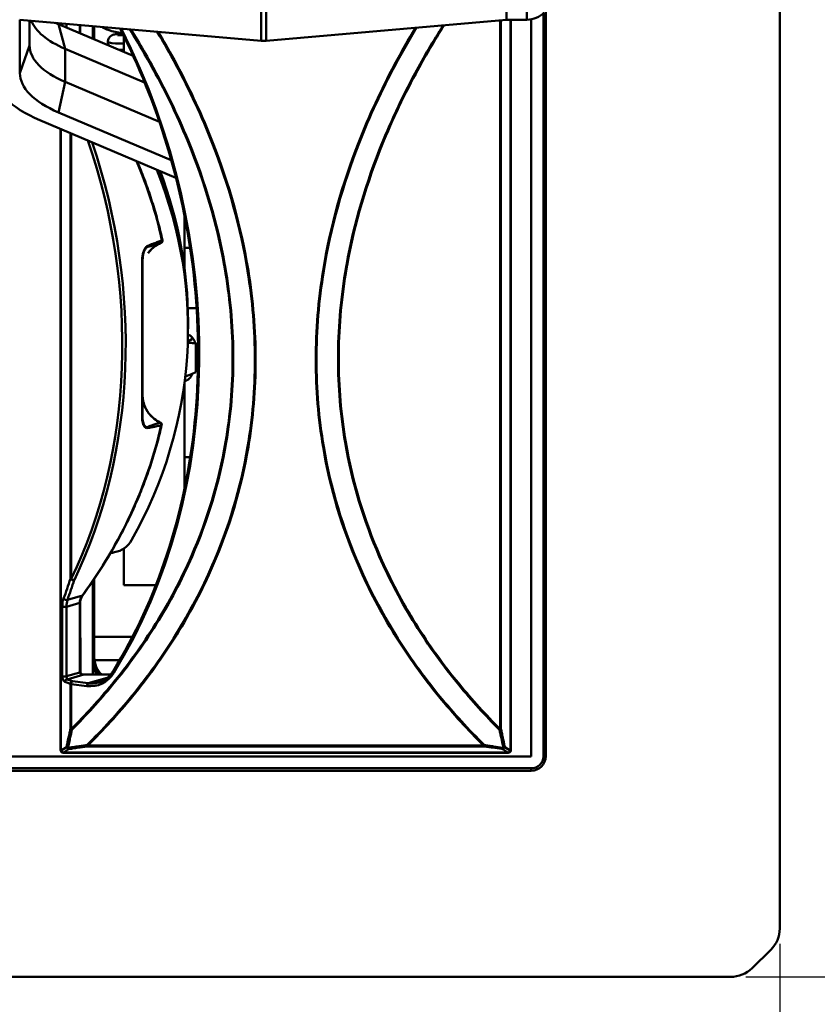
# Model space of a CAD drawing. Header units: inches. Extents: x 7.7 to 68.4, y -5.1 to 39.9.
# Tile 115 of 172: x 59.6 to 62.9, y 7.2 to 11.3. Entities that reach past the tile are written whole.
import ezdxf

# ---------------------------------------------------------------- set-up
doc = ezdxf.new("R2010")
doc.units = ezdxf.units.IN
doc.header["$MEASUREMENT"] = 0
for name, color, linetype, lineweight in [('Dimensions(ROSSANSI)', 7, 'Continuous', 25), ('Visible Edges(ROSSANSI)', 7, 'Continuous', 50), ('Visible Tangent Edges(ROSSANSI)', 7, 'Continuous', 50)]:
    doc.layers.add(name, color=color, linetype=linetype, lineweight=lineweight)
doc.styles.add('DEFAULT-ROSSANSI', font='arial.ttf')
doc.dimstyles.new('DEFAULT-ROSSANSI', dxfattribs={"dimtxt": 1, "dimasz": 0.098425, "dimexe": 0.125, "dimexo": 0.0625, "dimgap": 0.031496, "dimtad": 0, "dimtih": 1, "dimtoh": 1, "dimrnd": 1e-08, "dimzin": 0, "dimdsep": 46, "dimtxsty": 'DEFAULT-ROSSANSI', "dimcen": 0.09, "dimdle": 0.393701, "dimclrd": 7, "dimclre": 7, "dimclrt": 179, "dimadec": 0, "dimazin": 0, "dimtfac": 1, "dimtofl": 0, "dimtmove": 0, "dimatfit": 3, "dimfxl": 1, "dimtolj": 1, "dimtzin": 0, "dimlwd": 25, "dimlwe": 25, "dimarcsym": 0})

# ---------------------------------------------------------------- blocks, each defined once
blk = doc.blocks.new('*D4')
at = {"layer": 'Defpoints', "color": 0}
for p in [(39.3392, 7.5198), (62.7592, 7.5198), (62.7592, 4.5276)]:
    blk.add_point(p, dxfattribs=at)
at = {"layer": 'Dimensions(ROSSANSI)', "color": 7, "lineweight": 25}
for p, q in [((39.3392, 7.4573), (39.3392, 4.4026)), ((62.7592, 7.4573), (62.7592, 4.4026)), ((39.4376, 4.5276), (48.6667, 4.5276)), ((62.6608, 4.5276), (56.7543, 4.5276))]:
    blk.add_line(p, q, dxfattribs=at)
at = {"layer": 'Dimensions(ROSSANSI)', "color": 7}
for points in [[(39.4376, 4.544), (39.4376, 4.5112), (39.3392, 4.5276)], [(62.6608, 4.544), (62.6608, 4.5112), (62.7592, 4.5276)]]:
    blk.add_solid(points, dxfattribs=at)
at = {"layer": 'Dimensions(ROSSANSI)', "color": 179, "lineweight": 25, "insert": (48.6982, 5.1685), "char_height": 1, "attachment_point": 1, "style": 'DEFAULT-ROSSANSI'}
blk.add_mtext('\\A1;23.42 [594.9]', dxfattribs=at)
blk = doc.blocks.new('*D5')
at = {"layer": 'Defpoints', "color": 0}
for p in [(62.5574, 23.5647), (62.5574, 7.3217), (66.022, 7.3217)]:
    blk.add_point(p, dxfattribs=at)
at = {"layer": 'Dimensions(ROSSANSI)', "color": 7, "lineweight": 25}
for p, q in [((62.6199, 23.5647), (66.147, 23.5647)), ((66.022, 23.4662), (66.022, 18.7382)), ((66.022, 7.4201), (66.022, 10.7618)), ((62.6199, 7.3217), (66.147, 7.3217))]:
    blk.add_line(p, q, dxfattribs=at)
at = {"layer": 'Dimensions(ROSSANSI)', "color": 7}
for points in [[(66.0056, 23.4662), (66.0384, 23.4662), (66.022, 23.5647)], [(66.0056, 7.4201), (66.0384, 7.4201), (66.022, 7.3217)]]:
    blk.add_solid(points, dxfattribs=at)
at = {"layer": 'Dimensions(ROSSANSI)', "color": 179, "lineweight": 25, "insert": (65.3811, 10.7933), "char_height": 1, "attachment_point": 1, "rotation": 90, "style": 'DEFAULT-ROSSANSI'}
blk.add_mtext('\\A1;16.24 [412.6]', dxfattribs=at)

msp = doc.modelspace()

# ---------------------------------------------------------------- linework, layer by layer
at = {"layer": 'Visible Edges(ROSSANSI)'}
for p, q in [((62.7592, 7.5198), (62.7592, 19.0303)), ((61.6371, 11.9528), (61.6371, 11.2528)), ((61.6371, 11.9528), (61.6371, 11.2528)), ((61.7981, 11.2888), (61.7981, 8.2273)), ((59.6371, 11.2528), (60.6278, 11.1664)), ((59.6371, 11.0338), (59.6371, 11.2528)), ((59.6771, 11.1471), (59.6771, 11.2494)), ((61.6371, 11.2528), (60.6495, 11.1664)), ((61.6371, 11.2528), (61.7207, 11.2528)), ((61.6542, 8.2527), (61.6542, 11.2528)), ((61.7381, 8.2269), (61.7381, 11.2544)), ((61.7881, 11.279), (61.7881, 8.2273)), ((60.1027, 11.1044), (59.7952, 11.2345)), ((59.8042, 11.2383), (59.8042, 11.2307)), ((59.8851, 11.2312), (59.885, 11.1965)), ((59.9367, 11.1747), (59.9367, 11.2267)), ((59.9425, 11.1722), (59.9425, 11.2262)), ((60.0637, 11.1867), (60.0637, 11.1208)), ((60.1497, 10.9952), (59.8235, 11.1333)), ((60.21, 10.8337), (59.8235, 10.9974)), ((60.2784, 10.6032), (59.7192, 10.84)), ((60.259, 10.6758), (59.7952, 10.8722)), ((59.8042, 10.804), (59.8042, 8.2527)), ((60.3137, 10.231), (60.3137, 10.4466)), ((60.3364, 10.3165), (60.3137, 10.3165)), ((60.1408, 10.2575), (60.1408, 9.6241)), ((60.3634, 10.0685), (60.3268, 10.0685)), ((60.3278, 10.0008), (60.3278, 10.0128)), ((60.3278, 9.9832), (60.3278, 10.0008)), ((60.3309, 9.9577), (60.3348, 9.9561)), ((60.3595, 9.8048), (60.3595, 9.9233)), ((60.3309, 9.7925), (60.3447, 9.7983)), ((60.3137, 9.3285), (60.3137, 9.7649)), ((60.337, 9.4561), (60.3137, 9.4561)), ((60.0637, 9.0805), (60.0637, 8.9305)), ((59.9367, 8.5632), (59.9367, 8.947)), ((59.9425, 8.6042), (59.9425, 8.9556)), ((60.1957, 8.9305), (60.0637, 8.9305)), ((59.8848, 8.8583), (59.8854, 8.5728)), ((59.8995, 8.5632), (60.0094, 8.5632)), ((52.9245, 8.2269), (61.7381, 8.2269)), ((59.8108, 8.2432), (59.8125, 8.2426)), ((59.8159, 8.2421), (61.6425, 8.2421)), ((61.6458, 8.2426), (61.6475, 8.2432)), ((61.7381, 8.1782), (52.9745, 8.1782)), ((61.7381, 8.1683), (52.9745, 8.1683)), ((62.7226, 7.433), (62.6458, 7.3576)), ((39.541, 7.3217), (62.5574, 7.3217))]:
    msp.add_line(p, q, dxfattribs=at)
for centre, radius, start, end in [((61.7207, 11.3528), 0.1, 270, 315), ((60.6387, 11.291), 0.125, 265.0157, 275), ((60.2128, 10.3457), 0.01, 293.3051, 12.3925), ((60.2097, 9.5898), 0.01, 347.1499, 65.1545), ((59.8142, 8.2527), 0.01, 180, 250.4587), ((61.6442, 8.2527), 0.01, 289.5413, 0), ((59.8159, 8.2521), 0.01, 250.4587, 270), ((61.6425, 8.2521), 0.01, 270, 289.5413)]:
    msp.add_arc(centre, radius, start, end, dxfattribs=at)
for centre, major_axis, ratio, start_param, end_param in [((60.1771, 11.283), (-0.5, 0), 0.423409, 0.162128, 0.785398), ((60.1771, 11.3962), (-0.54, 0), 0.423409, 0.751041, 0.785398), ((60.1887, 11.2316), (-0.219, 0), 0.189952, 0.196178, 0.931211), ((60.1771, 11.1471), (-0.5, 0), 0.423409, 0, 0.785398), ((60.1771, 11.0338), (-0.6475, 0), 0.423409, 0, 0.785398), ((60.1771, 11.0338), (-0.54, 0), 0.423409, 0, 0.785398), ((57.7614, 9.9832), (2.5664, 0), 0.81465, 5.854949, 6.601153), ((57.7614, 10.0008), (-2.5664, 0), 0.81465, 3.141593, 3.448887), ((57.7614, 10.0008), (2.5664, 0), 0.81465, 0, 0.307295), ((57.7614, 10.0128), (-2.5664, 0), 0.81465, 3.141593, 3.441722), ((60.1887, 9.9454), (0.1563, 0), 0.189952, 5.798311, 6.478374), ((60.1887, 9.9454), (0.1563, 0), 0.189952, 0.195189, 0.476434), ((60.1887, 9.8048), (0.1563, 0), 0.189952, 5.670001, 5.855344), ((60.0084, 9.1623), (0.1, 0), 0.981793, 4.88376, 5.780229), ((60.0425, 8.9688), (0.1, 0), 0.981793, 1.742168, 1.911594), ((60.0425, 8.6339), (-0.1, 0), 0.981793, 0, 0.803955), ((60.0425, 8.6219), (-0.1, 0), 0.981793, 0, 0.641274), ((60.0425, 8.6219), (-0.1, 0), 0.981793, 0, 0.641274), ((60.0425, 8.6042), (-0.1, 0), 0.981793, 0, 0.431557), ((61.7381, 8.251), (0.06, 0), 0.981793, 5.663758, 6.283185), ((61.7381, 8.2273), (0.06, 0), 0.981793, 4.712389, 6.283185), ((61.7381, 8.2273), (0.05, 0), 0.981793, 4.712389, 6.283185), ((62.6342, 7.5198), (0.125, 0), 0.981793, 5.497787, 6.283185), ((62.5574, 7.4444), (-0.125, 0), 0.981793, 1.570796, 2.356194)]:
    msp.add_ellipse(centre, major_axis=major_axis, ratio=ratio, start_param=start_param, end_param=end_param, dxfattribs=at)
for points, knots in [([(60.0486, 11.217), (60.1262, 11.0638), (60.1909, 10.9026), (60.2976, 10.551), (60.336, 10.3595), (60.3743, 9.9759), (60.3743, 9.7838), (60.336, 9.41), (60.2977, 9.2283), (60.1849, 8.8854), (60.1104, 8.7242), (60.02, 8.5778)], [4.143773, 4.143773, 4.143773, 4.143773, 4.35575, 4.35575, 4.593509, 4.593509, 4.831269, 4.831269, 5.069028, 5.069028, 5.306788, 5.306788, 5.306788, 5.306788]), ([(60.0596, 11.195), (60.0495, 11.1949), (60.0412, 11.1945), (60.0316, 11.1935), (60.0289, 11.1932), (60.024, 11.1922), (60.0219, 11.1918), (60.0173, 11.1899), (60.0162, 11.1895), (60.0131, 11.1878), (60.0108, 11.1864), (60.0059, 11.1816), (60.0035, 11.1788), (60.0002, 11.1716), (59.9991, 11.1679), (59.9986, 11.1607), (59.9989, 11.1572), (60.0005, 11.1513), (60.0016, 11.1487), (60.0028, 11.1466)], [25.6534833, 25.6534833, 25.6534833, 25.6534833, 25.9555289, 25.9555289, 26.0886242, 26.0886242, 26.1845592, 26.1845592, 26.2098336, 26.2098336, 26.2444039, 26.2444039, 26.2685767, 26.2685767, 26.2855642, 26.2855642, 26.2999061, 26.2999061, 26.3137429, 26.3137429, 26.3137429, 26.3137429]), ([(60.0378, 11.1899), (60.0378, 11.1899), (60.038, 11.1899), (60.0395, 11.1897), (60.0419, 11.1894), (60.0495, 11.1889), (60.0555, 11.1887), (60.0627, 11.1887)], [26.4919529, 26.4919529, 26.4919529, 26.4919529, 26.5471177, 26.5471177, 26.7164297, 26.7164297, 26.9510816, 26.9510816, 26.9510816, 26.9510816]), ([(60.0441, 11.1292), (60.0452, 11.1291), (60.0463, 11.1291), (60.0523, 11.1288), (60.0577, 11.1287), (60.0637, 11.1287)], [26.7527059, 26.7527059, 26.7527059, 26.7527059, 26.7930592, 26.7930592, 26.9634403, 26.9634403, 26.9634403, 26.9634403]), ([(60.1187, 10.6708), (60.1225, 10.6621), (60.1261, 10.6533), (60.1396, 10.6204), (60.149, 10.596), (60.1667, 10.547), (60.175, 10.5223), (60.1904, 10.4728), (60.1976, 10.448), (60.2109, 10.398), (60.217, 10.373), (60.2225, 10.3478)], [-0.3358675, -0.3358675, -0.3358675, -0.3358675, -0.3227333, -0.3227333, -0.2864512, -0.2864512, -0.250169, -0.250169, -0.2138869, -0.2138869, -0.1776047, -0.1776047, -0.1776047, -0.1776047]), ([(60.1638, 10.2936), (60.1664, 10.2973), (60.1692, 10.3009), (60.1753, 10.3078), (60.1786, 10.311), (60.1854, 10.3172), (60.189, 10.3201), (60.1964, 10.3255), (60.2003, 10.328), (60.2083, 10.3326), (60.2125, 10.3347), (60.2167, 10.3365)], [0.2138402, 0.2138402, 0.2138402, 0.2138402, 0.251979, 0.251979, 0.2901178, 0.2901178, 0.3282566, 0.3282566, 0.3663954, 0.3663954, 0.4045342, 0.4045342, 0.4045342, 0.4045342]), ([(60.3141, 9.7676), (60.3153, 9.7681), (60.3166, 9.7686), (60.323, 9.7714), (60.328, 9.7741), (60.3353, 9.7809), (60.3374, 9.7832), (60.3414, 9.7893), (60.3433, 9.7934), (60.3443, 9.7981)], [6.684673, 6.684673, 6.684673, 6.684673, 6.7322755, 6.7322755, 6.9337348, 6.9337348, 7.0115206, 7.0115206, 7.0960413, 7.0960413, 7.0960413, 7.0960413]), ([(60.1408, 9.7128), (60.1408, 9.7033), (60.1419, 9.6939), (60.1462, 9.6754), (60.1494, 9.6664), (60.1577, 9.6493), (60.1629, 9.6413), (60.1749, 9.6264), (60.1818, 9.6197), (60.1969, 9.6079), (60.2052, 9.6029), (60.2139, 9.5988)], [0, 0, 0, 0, 0.0793561, 0.0793561, 0.1587121, 0.1587121, 0.2380682, 0.2380682, 0.3174243, 0.3174243, 0.3967803, 0.3967803, 0.3967803, 0.3967803]), ([(60.2194, 9.5875), (60.2138, 9.5629), (60.2077, 9.5383), (60.1943, 9.4893), (60.187, 9.465), (60.1715, 9.4164), (60.1632, 9.3923), (60.1456, 9.3442), (60.1363, 9.3203), (60.1166, 9.2728), (60.1062, 9.2492), (60.0844, 9.2023), (60.0731, 9.1791), (60.0493, 9.1328), (60.0369, 9.1099), (60.0111, 9.0644), (59.9977, 9.0418), (59.97, 8.9971), (59.9556, 8.975), (59.9259, 8.9311), (59.9106, 8.9094), (59.8948, 8.8879)], [0.1842337, 0.1842337, 0.1842337, 0.1842337, 0.219853, 0.219853, 0.2554722, 0.2554722, 0.2910915, 0.2910915, 0.3267108, 0.3267108, 0.36233, 0.36233, 0.3979493, 0.3979493, 0.4335685, 0.4335685, 0.4691878, 0.4691878, 0.504807, 0.504807, 0.5404263, 0.5404263, 0.5404263, 0.5404263]), ([(59.8848, 8.8583), (59.8848, 8.8604), (59.8849, 8.8624), (59.8854, 8.8665), (59.8858, 8.8685), (59.8869, 8.8725), (59.8876, 8.8745), (59.8892, 8.8785), (59.8901, 8.8804), (59.8923, 8.8842), (59.8935, 8.8861), (59.8948, 8.8879)], [-0.001874, -0.001874, -0.001874, -0.001874, 0.1065861, 0.1065861, 0.2150461, 0.2150461, 0.3235062, 0.3235062, 0.4319662, 0.4319662, 0.5404263, 0.5404263, 0.5404263, 0.5404263]), ([(60.02, 8.5778), (60.0171, 8.5731), (60.0139, 8.5686), (60.0069, 8.5602), (60.0032, 8.5563), (59.9954, 8.5492), (59.9913, 8.5459), (59.9827, 8.5402), (59.9782, 8.5377), (59.969, 8.5334), (59.9642, 8.5317), (59.9594, 8.5303)], [5.3067876, 5.3067876, 5.3067876, 5.3067876, 5.4349475, 5.4349475, 5.5631075, 5.5631075, 5.6912674, 5.6912674, 5.8194274, 5.8194274, 5.9475873, 5.9475873, 5.9475873, 5.9475873]), ([(59.8854, 8.5728), (59.8854, 8.5721), (59.8855, 8.5713), (59.8861, 8.5698), (59.8865, 8.5691), (59.8878, 8.5675), (59.8886, 8.5667), (59.8907, 8.5653), (59.892, 8.5646), (59.895, 8.5636), (59.8966, 8.5633), (59.8987, 8.5632), (59.8991, 8.5632), (59.8995, 8.5632)], [0.001874, 0.001874, 0.001874, 0.001874, 0.295742, 0.295742, 0.577111, 0.577111, 0.868472, 0.868472, 1.182257, 1.182257, 1.496041, 1.496041, 1.570796, 1.570796, 1.570796, 1.570796])]:
    msp.add_open_spline(points, degree=3, knots=knots, dxfattribs=at)
for points, weights in [([(60.3348, 9.9561), (60.3385, 9.9546), (60.342, 9.9512)], [2.2223076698, 2.25307310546, 2.25307310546]), ([(60.342, 9.9512), (60.3501, 9.9434), (60.3595, 9.9233)], [2.25307310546, 2.25307310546, 2.09130973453]), ([(60.3595, 9.9233), (60.3423, 9.9257), (60.3268, 9.9258)], [2.09130973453, 2.16473258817, 2.20482950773]), ([(60.3166, 9.7882), (60.3367, 9.7941), (60.3595, 9.8048)], [2.22826531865, 2.18972493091, 2.09130973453])]:
    msp.add_rational_spline(points, weights, degree=2, dxfattribs=at)
at = {"layer": 'Visible Tangent Edges(ROSSANSI)'}
for p, q in [((60.6278, 11.1664), (60.6278, 12.0392)), ((60.6495, 12.0392), (60.6495, 11.1664)), ((61.7207, 11.2528), (61.7207, 11.9528)), ((61.6105, 11.2505), (61.6105, 8.3392)), ((61.6138, 8.3399), (61.6138, 11.2508)), ((61.653, 11.2528), (61.653, 8.2518)), ((59.8235, 11.1333), (59.7952, 11.2345)), ((59.8054, 11.2302), (59.8054, 11.2382)), ((59.8113, 11.2377), (59.8113, 11.2277)), ((59.8284, 11.2205), (59.8284, 11.2362)), ((59.8834, 11.2314), (59.8833, 11.1972)), ((59.6371, 11.0338), (59.6771, 11.1471)), ((59.8235, 10.9974), (59.8235, 11.1333)), ((59.7952, 10.8722), (59.8235, 10.9974)), ((59.8054, 8.2518), (59.8054, 10.8035)), ((59.8446, 10.7869), (59.8446, 8.9565)), ((59.8479, 8.9558), (59.8479, 10.7855)), ((59.8283, 8.8417), (59.8831, 8.8573)), ((59.8939, 8.8879), (59.8324, 8.8703)), ((59.8831, 8.8573), (59.8837, 8.5717)), ((59.8111, 8.8418), (59.8114, 8.5561)), ((59.8285, 8.556), (59.8283, 8.8417)), ((59.9425, 8.7181), (60.0995, 8.7181)), ((59.9432, 8.6223), (60.0468, 8.6223)), ((59.8221, 8.5327), (59.8446, 8.5248)), ((59.8837, 8.5717), (59.8285, 8.556)), ((59.8309, 8.5435), (59.8995, 8.563)), ((59.8534, 8.5355), (59.8309, 8.5435)), ((59.9182, 8.5273), (59.8534, 8.5355)), ((59.8995, 8.563), (59.8995, 8.5632)), ((59.8995, 8.563), (60.0092, 8.563)), ((59.9182, 8.5273), (59.9952, 8.5492)), ((59.8446, 8.5248), (59.8446, 8.3399)), ((59.8479, 8.3392), (59.8479, 8.5241)), ((59.8479, 8.5241), (59.9127, 8.5159)), ((59.8071, 8.2512), (59.8054, 8.2518)), ((59.8285, 8.2657), (59.8071, 8.2512)), ((59.8159, 8.2426), (59.8373, 8.2571)), ((59.9154, 8.2713), (59.9154, 8.2684)), ((61.543, 8.2713), (59.9154, 8.2713)), ((59.9154, 8.2684), (61.543, 8.2684)), ((61.543, 8.2684), (61.543, 8.2713)), ((61.621, 8.2571), (61.6425, 8.2426)), ((61.6513, 8.2512), (61.6298, 8.2657)), ((61.653, 8.2518), (61.6513, 8.2512)), ((59.8159, 8.2426), (59.8159, 8.2421)), ((61.6425, 8.2426), (59.8159, 8.2426)), ((61.6425, 8.2421), (61.6425, 8.2426)), ((61.7381, 8.1683), (61.7381, 8.1782))]:
    msp.add_line(p, q, dxfattribs=at)
for centre, major_axis, ratio, start_param, end_param in [((58.3275, 10.138), (-0.674, 2.3654), 0.816901, 3.782392, 4.943852), ((58.2776, 10.1443), (0.5863, -2.0576), 0.816901, 0.744638, 1.636019), ((58.2832, 10.1459), (-0.589, 2.0673), 0.816901, 3.886231, 4.771845), ((57.6818, 9.9746), (2.5797, -0.0032), 0.818072, 0.178615, 0.33826), ((60.2128, 10.3457), (0.00346, -0.00938), 0.811991, 0.061817, 1.350732), ((60.2128, 10.3457), (0.00396, -0.00918), 0.076321, 6.247014, 6.283185), ((60.2128, 10.3457), (0.00977, 0.00215), 0.185681, 5.664857, 6.283185), ((60.1308, 10.2575), (0.01, 0), 0.071459, 0, 0.604212), ((60.1308, 10.6724), (0.0027, -2.2343), 0.003517, 1.081164, 1.384232), ((57.6818, 9.9746), (2.5797, -0.0032), 0.818072, 5.743769, 6.099962), ((60.1308, 9.6241), (0.01, 0), 0.449086, 5.677428, 6.283185), ((60.2097, 9.5898), (0.0042, 0.00907), 0.081025, 5.882315, 6.283185), ((60.2097, 9.5898), (0.00206, -0.00978), 0.828922, 1.108256, 2.372729), ((60.2097, 9.5898), (0.00975, -0.00222), 0.18536, 5.748681, 6.283185), ((58.8346, 10.3046), (0.2981, -2.134), 0.518083, 0.767014, 0.81688), ((58.8434, 10.3055), (-0.3002, 2.1437), 0.519473, 3.908606, 3.958472), ((59.8534, 8.9574), (0.00951, -0.00309), 0.610973, 3.766707, 5.766778), ((59.8534, 8.9574), (-0.01, 0), 0.189952, 0.491397, 0.982794), ((59.8534, 8.9574), (-0.00901, 0.00433), 0.424124, 1.124498, 2.695295), ((59.8486, 8.8286), (0.0098, -0.0698), 0.518083, 3.908607, 4.450907), ((59.8253, 8.8763), (-0.00938, 0.00347), 0.644047, 0.650505, 2.637858), ((59.8574, 8.8295), (-0.0076, 0.0601), 0.46838, 0.766177, 1.308477), ((59.9589, 8.8585), (-0.0758, -0.0027), 0.776674, 5.715539, 6.257839), ((59.8748, 8.8583), (0.01, 0.00002), 0.189952, 5.694748, 6.283185), ((59.8868, 8.8938), (0.00806, -0.00592), 0.154071, 5.900168, 6.283185), ((59.8199, 8.8427), (-0.01, -0.00001), 0.188112, 0.491204, 2.553396), ((60.0285, 8.5726), (-0.00851, 0.00525), 0.462355, 0, 1.17138), ((59.8202, 8.557), (0.01, 0.00001), 0.188112, 3.632796, 5.694989), ((59.8221, 8.5524), (0.0028, -0.0199), 0.518083, 4.450907, 6.01983), ((59.8309, 8.5336), (0.00334, 0.00942), 0.865622, 0.389121, 1.959917), ((59.8309, 8.5533), (-0.0007, 0.0102), 0.224197, 1.285142, 2.854065), ((59.8534, 8.5257), (0.00334, 0.00942), 0.865622, 0.389121, 1.959917), ((59.8534, 8.5257), (0.00126, 0.00992), 0.544601, 0.228468, 1.799264), ((59.8754, 8.5728), (0.01, 0.00002), 0.189952, 5.694748, 6.283185), ((59.8995, 8.5728), (-0.0157, -0.0017), 0.620139, 6.217297, 7.786219), ((59.9127, 8.6729), (0.0438, -0.1539), 0.816901, 5.947587, 6.923985), ((59.8534, 8.5257), (0.01, 0), 0.189952, 3.63299, 4.124386), ((59.9182, 8.5174), (0.00126, 0.00992), 0.544601, 0.228468, 1.799264), ((59.9182, 8.6745), (0.0411, -0.1443), 0.816901, 5.947587, 6.283185), ((59.8534, 8.3408), (-0.01, 0), 0.189952, 0.491397, 0.982794), ((59.8534, 8.3408), (0.00978, -0.00206), 0.503108, 3.707344, 4.510218), ((59.8534, 8.3408), (-0.00707, 0.00708), 0.52519, 1.286816, 1.672105), ((61.6049, 8.3408), (0.00978, 0.00206), 0.503108, 4.91456, 5.717434), ((61.6049, 8.3408), (-0.00707, -0.00708), 0.52519, 1.469488, 1.854777), ((61.6049, 8.3408), (-0.01, 0), 0.189952, 2.158799, 2.650196), ((59.8142, 8.2527), (-0.01, 0), 0.189952, 0, 0.491397), ((59.8142, 8.2527), (-0.00334, -0.00942), 0.865622, 5.10151, 6.283185), ((59.8159, 8.2521), (-0.00334, -0.00942), 0.865622, 5.10151, 6.283185), ((59.8159, 8.2521), (-0.00561, 0.00828), 0.85985, 1.13704, 2.47431), ((59.8373, 8.2666), (-0.00976, 0.00217), 0.515702, 0.571286, 1.373844), ((59.8373, 8.2666), (0.00561, -0.00828), 0.85985, 4.278633, 5.615902), ((59.8373, 8.2666), (0.00144, -0.0099), 0.396129, 5.127525, 5.931901), ((59.9154, 8.2779), (-0.00702, 0.00712), 0.530709, 1.676158, 2.064842), ((59.9154, 8.2779), (0.00143, -0.0099), 0.395404, 5.121097, 5.932026), ((61.543, 8.2779), (-0.00702, -0.00712), 0.530709, 1.076751, 1.465435), ((61.543, 8.2779), (-0.00143, -0.0099), 0.395404, 0.351159, 1.162088), ((61.621, 8.2666), (0.00561, 0.00828), 0.85985, 3.808876, 5.146145), ((61.621, 8.2666), (-0.00144, -0.0099), 0.396129, 0.351284, 1.15566), ((61.621, 8.2666), (-0.00976, -0.00217), 0.515702, 1.767749, 2.570307), ((61.6425, 8.2521), (-0.00561, -0.00828), 0.85985, 0.667283, 2.004552), ((61.6425, 8.2521), (0.00334, -0.00942), 0.865622, 0, 1.181675), ((61.6442, 8.2527), (0.00334, -0.00942), 0.865622, 0, 1.181675), ((61.6442, 8.2527), (0.01, 0), 0.189952, 5.791788, 6.283185)]:
    msp.add_ellipse(centre, major_axis=major_axis, ratio=ratio, start_param=start_param, end_param=end_param, dxfattribs=at)
for points, knots in [([(60.0885, 11.2135), (60.1257, 11.1541), (60.1613, 11.0933), (60.2496, 10.9295), (60.2992, 10.8241), (60.4056, 10.5535), (60.454, 10.3842), (60.5015, 10.0957), (60.5113, 9.9779), (60.5113, 9.8615), (60.5113, 9.745), (60.5015, 9.6298), (60.454, 9.3533), (60.4056, 9.1962), (60.2992, 8.9525), (60.2496, 8.8597), (60.14, 8.6842), (60.0798, 8.6015), (59.9623, 8.4589), (59.9062, 8.3975), (59.8479, 8.3392)], [1.301116, 1.301116, 1.301116, 1.301116, 1.845512, 1.845512, 2.735767, 2.735767, 4.066581, 4.066581, 4.970623, 4.970623, 4.970623, 5.874664, 5.874664, 7.205478, 7.205478, 8.095734, 8.095734, 8.985984, 8.985984, 9.724261, 9.724261, 9.724261, 9.724261]), ([(59.8504, 8.3364), (59.9088, 8.3948), (59.9649, 8.4563), (60.0824, 8.5991), (60.1426, 8.682), (60.2522, 8.8578), (60.3018, 8.9508), (60.4083, 9.1949), (60.4567, 9.3522), (60.5041, 9.6292), (60.514, 9.7446), (60.514, 9.8612), (60.514, 9.9779), (60.5041, 10.0958), (60.4567, 10.3848), (60.4083, 10.5544), (60.3018, 10.8254), (60.2522, 10.931), (60.1643, 11.0943), (60.1293, 11.1544), (60.0926, 11.2131)], [-9.724261, -9.724261, -9.724261, -9.724261, -8.985984, -8.985984, -8.095734, -8.095734, -7.205478, -7.205478, -5.874664, -5.874664, -4.970623, -4.970623, -4.970623, -4.066581, -4.066581, -2.735767, -2.735767, -1.845512, -1.845512, -1.308133, -1.308133, -1.308133, -1.308133]), ([(60.2012, 11.2036), (60.2279, 11.1591), (60.2537, 11.1137), (60.334, 10.9639), (60.3842, 10.8563), (60.4937, 10.5766), (60.5437, 10.4001), (60.5926, 10.0996), (60.6028, 9.9772), (60.6028, 9.8561), (60.6028, 9.735), (60.5926, 9.6152), (60.5437, 9.3274), (60.4937, 9.1638), (60.3842, 8.9124), (60.334, 8.8178), (60.2228, 8.6389), (60.1618, 8.5546), (60.0384, 8.4041), (59.9767, 8.337), (59.9124, 8.2735)], [-8.786035, -8.786035, -8.786035, -8.786035, -8.383414, -8.383414, -7.476726, -7.476726, -6.092195, -6.092195, -5.153714, -5.153714, -5.153714, -4.215232, -4.215232, -2.830701, -2.830701, -1.924013, -1.924013, -1.01733, -1.01733, -0.205703, -0.205703, -0.205703, -0.205703]), ([(59.9154, 8.2713), (59.9797, 8.3348), (60.0414, 8.4021), (60.1648, 8.5528), (60.2258, 8.6372), (60.3369, 8.8163), (60.3871, 8.911), (60.4966, 9.1628), (60.5466, 9.3266), (60.5955, 9.6148), (60.6057, 9.7348), (60.6057, 9.856), (60.6057, 9.9773), (60.5955, 10.0999), (60.5466, 10.4008), (60.4966, 10.5776), (60.3871, 10.8577), (60.3369, 10.9654), (60.2571, 11.1147), (60.2318, 11.1593), (60.2055, 11.2033)], [0.205703, 0.205703, 0.205703, 0.205703, 1.01733, 1.01733, 1.924013, 1.924013, 2.830701, 2.830701, 4.215232, 4.215232, 5.153714, 5.153714, 5.153714, 6.092195, 6.092195, 7.476726, 7.476726, 8.383414, 8.383414, 8.779404, 8.779404, 8.779404, 8.779404]), ([(61.2629, 11.2201), (61.2331, 11.1707), (61.2044, 11.1205), (61.1214, 10.9653), (61.0713, 10.8576), (60.9618, 10.5776), (60.9118, 10.4008), (60.8629, 10.0999), (60.8527, 9.9773), (60.8527, 9.856), (60.8527, 9.7348), (60.8629, 9.6148), (60.9118, 9.3266), (60.9618, 9.1628), (61.0713, 8.911), (61.1214, 8.8163), (61.2326, 8.6372), (61.2936, 8.5528), (61.417, 8.4021), (61.4787, 8.3348), (61.543, 8.2713)], [1.536924, 1.536924, 1.536924, 1.536924, 1.983676, 1.983676, 2.890406, 2.890406, 4.274849, 4.274849, 5.21333, 5.21333, 5.21333, 6.151811, 6.151811, 7.536255, 7.536255, 8.442985, 8.442985, 9.34971, 9.34971, 10.161316, 10.161316, 10.161316, 10.161316]), ([(61.546, 8.2735), (61.4817, 8.337), (61.42, 8.4041), (61.2965, 8.5546), (61.2356, 8.6389), (61.1244, 8.8178), (61.0742, 8.9124), (60.9647, 9.1638), (60.9147, 9.3274), (60.8658, 9.6152), (60.8556, 9.735), (60.8556, 9.8561), (60.8556, 9.9772), (60.8658, 10.0996), (60.9147, 10.4001), (60.9647, 10.5766), (61.0742, 10.8563), (61.1244, 10.9638), (61.2078, 11.1195), (61.2369, 11.1705), (61.2673, 11.2205)], [-10.161316, -10.161316, -10.161316, -10.161316, -9.34971, -9.34971, -8.442985, -8.442985, -7.536255, -7.536255, -6.151811, -6.151811, -5.21333, -5.21333, -5.21333, -4.274849, -4.274849, -2.890406, -2.890406, -1.983676, -1.983676, -1.53018, -1.53018, -1.53018, -1.53018]), ([(61.3764, 11.23), (61.3359, 11.1659), (61.2972, 11.1002), (61.2061, 10.931), (61.1566, 10.8254), (61.0501, 10.5543), (61.0017, 10.3848), (60.9543, 10.0958), (60.9444, 9.9779), (60.9444, 9.8612), (60.9444, 9.7446), (60.9543, 9.6292), (61.0017, 9.3522), (61.0501, 9.1949), (61.1566, 8.9508), (61.2061, 8.8578), (61.3158, 8.682), (61.3759, 8.5991), (61.4935, 8.4563), (61.5496, 8.3948), (61.6079, 8.3364)], [-8.743166, -8.743166, -8.743166, -8.743166, -8.154025, -8.154025, -7.263723, -7.263723, -5.933004, -5.933004, -5.028963, -5.028963, -5.028963, -4.124922, -4.124922, -2.794203, -2.794203, -1.903901, -1.903901, -1.013605, -1.013605, -0.27535, -0.27535, -0.27535, -0.27535]), ([(61.6105, 8.3392), (61.5522, 8.3975), (61.4961, 8.4589), (61.3785, 8.6015), (61.3184, 8.6842), (61.2087, 8.8597), (61.1592, 8.9526), (61.0527, 9.1962), (61.0043, 9.3533), (60.9569, 9.6298), (60.947, 9.745), (60.947, 9.8615), (60.947, 9.9779), (60.9569, 10.0957), (61.0043, 10.3842), (61.0527, 10.5535), (61.1592, 10.8241), (61.2087, 10.9295), (61.3003, 11.0992), (61.3394, 11.1656), (61.3805, 11.2304)], [0.27535, 0.27535, 0.27535, 0.27535, 1.013605, 1.013605, 1.903901, 1.903901, 2.794203, 2.794203, 4.124922, 4.124922, 5.028963, 5.028963, 5.028963, 5.933004, 5.933004, 7.263723, 7.263723, 8.154025, 8.154025, 8.750314, 8.750314, 8.750314, 8.750314]), ([(59.9988, 11.1618), (59.9988, 11.1616), (60.0001, 11.1584), (60.0228, 11.1551), (60.059, 11.1547), (60.0638, 11.1547)], [26.2886016, 26.2886016, 26.2886016, 26.2886016, 26.347654, 27.0410133, 27.141378, 27.141378, 27.141378, 27.141378]), ([(60.2209, 10.3464), (60.2206, 10.3462), (60.2202, 10.3461), (60.2146, 10.344), (60.2094, 10.3421), (60.1983, 10.338), (60.1924, 10.3359), (60.1828, 10.3323), (60.1791, 10.3309), (60.1713, 10.3278), (60.1673, 10.3262), (60.1612, 10.3234), (60.1592, 10.3223), (60.1546, 10.3187), (60.1522, 10.3157), (60.1467, 10.3063), (60.1442, 10.2991), (60.14, 10.2808), (60.139, 10.2694), (60.139, 10.2579)], [-0.4913946, -0.4913946, -0.4913946, -0.4913946, -0.4864361, -0.4864361, -0.4135152, -0.4135152, -0.3318199, -0.3318199, -0.2799966, -0.2799966, -0.2231992, -0.2231992, -0.1943206, -0.1943206, -0.1538004, -0.1538004, -0.08728, -0.08728, 0, 0, 0, 0]), ([(60.1408, 10.2575), (60.1408, 10.2684), (60.1418, 10.2792), (60.1456, 10.2966), (60.148, 10.3036), (60.153, 10.3128), (60.1553, 10.3158), (60.1595, 10.3189), (60.1614, 10.3194), (60.167, 10.3208), (60.1707, 10.3217), (60.1779, 10.3237), (60.1814, 10.3248), (60.1903, 10.3275), (60.1957, 10.3292), (60.206, 10.3327), (60.2108, 10.3344), (60.216, 10.3363), (60.2164, 10.3364), (60.2167, 10.3365)], [0, 0, 0, 0, 0.08728, 0.08728, 0.1538004, 0.1538004, 0.1943206, 0.1943206, 0.2231992, 0.2231992, 0.2799966, 0.2799966, 0.3318199, 0.3318199, 0.4135152, 0.4135152, 0.4864361, 0.4864361, 0.4913946, 0.4913946, 0.4913946, 0.4913946]), ([(60.2167, 10.3365), (60.2064, 10.332), (60.1966, 10.3262), (60.1787, 10.3118), (60.1705, 10.3031), (60.1638, 10.2936)], [-0.4045342, -0.4045342, -0.4045342, -0.4045342, -0.3116553, -0.3116553, -0.2138402, -0.2138402, -0.2138402, -0.2138402]), ([(60.1408, 9.7128), (60.1408, 9.7048), (60.1416, 9.6968), (60.1455, 9.6764), (60.1499, 9.6642), (60.1639, 9.6381), (60.1748, 9.625), (60.1958, 9.6079), (60.2045, 9.6023), (60.2138, 9.598)], [0, 0, 0, 0, 0.0666783, 0.0666783, 0.1733636, 0.1733636, 0.3120544, 0.3120544, 0.3967803, 0.3967803, 0.3967803, 0.3967803]), ([(60.139, 9.6216), (60.139, 9.6126), (60.1398, 9.6041), (60.1434, 9.5895), (60.1462, 9.5834), (60.1525, 9.5774), (60.1552, 9.5761), (60.1616, 9.5756), (60.1654, 9.5763), (60.1712, 9.5773), (60.1734, 9.5777), (60.1806, 9.5791), (60.1855, 9.5801), (60.197, 9.5825), (60.2035, 9.5839), (60.2126, 9.5858), (60.2152, 9.5864), (60.2179, 9.5869)], [-0.5607091, -0.5607091, -0.5607091, -0.5607091, -0.4844062, -0.4844062, -0.4070328, -0.4070328, -0.3623216, -0.3623216, -0.3105184, -0.3105184, -0.2800798, -0.2800798, -0.2106978, -0.2106978, -0.1205011, -0.1205011, -0.0837746, -0.0837746, -0.0837746, -0.0837746]), ([(60.2138, 9.598), (60.2114, 9.5973), (60.209, 9.5965), (60.2005, 9.594), (60.1945, 9.5921), (60.1839, 9.5886), (60.1793, 9.587), (60.1727, 9.5845), (60.1707, 9.5838), (60.1652, 9.5816), (60.1618, 9.5796), (60.1558, 9.5793), (60.1533, 9.581), (60.1475, 9.5871), (60.1449, 9.5932), (60.1415, 9.6074), (60.1408, 9.6155), (60.1408, 9.6241)], [0.0837746, 0.0837746, 0.0837746, 0.0837746, 0.1205011, 0.1205011, 0.2106978, 0.2106978, 0.2800798, 0.2800798, 0.3105184, 0.3105184, 0.3623216, 0.3623216, 0.4070328, 0.4070328, 0.4844062, 0.4844062, 0.5607091, 0.5607091, 0.5607091, 0.5607091]), ([(59.8446, 8.3399), (59.8435, 8.3346), (59.8424, 8.3293), (59.8398, 8.3175), (59.8385, 8.3111), (59.8371, 8.3046), (59.8354, 8.2968), (59.8337, 8.289), (59.8308, 8.276), (59.8297, 8.2709), (59.8285, 8.2657)], [0.0104344, 0.0104344, 0.0104344, 0.0104344, 0.0583339, 0.0583339, 0.1166678, 0.1166678, 0.1166678, 0.1876898, 0.1876898, 0.2344963, 0.2344963, 0.2344963, 0.2344963]), ([(59.8343, 8.2621), (59.8355, 8.2672), (59.8366, 8.2724), (59.8395, 8.2854), (59.8412, 8.2932), (59.8429, 8.3011), (59.8443, 8.3075), (59.8457, 8.314), (59.8482, 8.3258), (59.8493, 8.3311), (59.8504, 8.3364)], [-0.2344963, -0.2344963, -0.2344963, -0.2344963, -0.1876898, -0.1876898, -0.1166678, -0.1166678, -0.1166678, -0.0583339, -0.0583339, -0.0104344, -0.0104344, -0.0104344, -0.0104344]), ([(61.6079, 8.3364), (61.6091, 8.3311), (61.6102, 8.3258), (61.6127, 8.314), (61.6141, 8.3075), (61.6155, 8.3011), (61.618, 8.2895), (61.6205, 8.2779), (61.6234, 8.265), (61.6237, 8.2635), (61.624, 8.2621)], [0.0104344, 0.0104344, 0.0104344, 0.0104344, 0.058334, 0.058334, 0.1166679, 0.1166679, 0.1166679, 0.2214191, 0.2214191, 0.2344963, 0.2344963, 0.2344963, 0.2344963]), ([(61.6298, 8.2657), (61.6295, 8.2672), (61.6292, 8.2686), (61.6263, 8.2815), (61.6238, 8.2931), (61.6213, 8.3046), (61.6199, 8.3111), (61.6185, 8.3175), (61.616, 8.3293), (61.6149, 8.3346), (61.6138, 8.3399)], [-0.2344963, -0.2344963, -0.2344963, -0.2344963, -0.2214191, -0.2214191, -0.1166679, -0.1166679, -0.1166679, -0.058334, -0.058334, -0.0104344, -0.0104344, -0.0104344, -0.0104344]), ([(59.9124, 8.2735), (59.9066, 8.2726), (59.9009, 8.2718), (59.8884, 8.27), (59.8816, 8.269), (59.8748, 8.268), (59.8665, 8.2668), (59.8583, 8.2656), (59.8448, 8.2636), (59.8396, 8.2629), (59.8343, 8.2621)], [-0.2431639, -0.2431639, -0.2431639, -0.2431639, -0.195225, -0.195225, -0.1381643, -0.1381643, -0.1381643, -0.0690821, -0.0690821, -0.0250944, -0.0250944, -0.0250944, -0.0250944]), ([(59.8373, 8.2571), (59.8426, 8.2579), (59.8478, 8.2587), (59.8613, 8.2606), (59.8696, 8.2618), (59.8778, 8.263), (59.8846, 8.264), (59.8914, 8.265), (59.9039, 8.2668), (59.9097, 8.2676), (59.9154, 8.2684)], [0.0250944, 0.0250944, 0.0250944, 0.0250944, 0.0690821, 0.0690821, 0.1381643, 0.1381643, 0.1381643, 0.195225, 0.195225, 0.2431639, 0.2431639, 0.2431639, 0.2431639]), ([(61.543, 8.2684), (61.5487, 8.2676), (61.5544, 8.2668), (61.567, 8.265), (61.5738, 8.264), (61.5806, 8.263), (61.5929, 8.2612), (61.6053, 8.2594), (61.6188, 8.2575), (61.6199, 8.2573), (61.621, 8.2571)], [0.0091219, 0.0091219, 0.0091219, 0.0091219, 0.0570593, 0.0570593, 0.1141185, 0.1141185, 0.1141185, 0.2178824, 0.2178824, 0.2271914, 0.2271914, 0.2271914, 0.2271914]), ([(61.624, 8.2621), (61.6229, 8.2623), (61.6218, 8.2624), (61.6083, 8.2644), (61.596, 8.2662), (61.5836, 8.268), (61.5768, 8.269), (61.57, 8.27), (61.5574, 8.2718), (61.5517, 8.2726), (61.546, 8.2735)], [-0.2271914, -0.2271914, -0.2271914, -0.2271914, -0.2178824, -0.2178824, -0.1141185, -0.1141185, -0.1141185, -0.0570593, -0.0570593, -0.0091219, -0.0091219, -0.0091219, -0.0091219])]:
    msp.add_open_spline(points, degree=3, knots=knots, dxfattribs=at)

# ---------------------------------------------------------------- dimensions: what is measured, and where the dimension line sits
at = {"layer": 'Dimensions(ROSSANSI)', "color": 7, "lineweight": 25}
dim = msp.add_linear_dim(base=(66.022, 7.3217), p1=(62.5574, 23.5647), p2=(62.5574, 7.3217), angle=90, dimstyle='DEFAULT-ROSSANSI', override={"dimtih": 0, "dimtoh": 0, "dimdec": 2, "dimtp": 0, "dimtm": 0, "dimtdec": 2, "dimatfit": 1}, dxfattribs=at)
dim.commit()
dim.dimension.update_dxf_attribs({"geometry": '*D5', "text_midpoint": (66.022, 14.75), "dimtype": 160})
dim = msp.add_linear_dim(base=(62.7592, 4.5276), p1=(39.3392, 7.5198), p2=(62.7592, 7.5198), dimstyle='DEFAULT-ROSSANSI', override={"dimtih": 0, "dimtoh": 0, "dimdec": 2, "dimtp": 0, "dimtm": 0, "dimtdec": 2, "dimatfit": 1}, dxfattribs=at)
dim.commit()
dim.dimension.update_dxf_attribs({"geometry": '*D4', "text_midpoint": (52.7105, 4.5276), "dimtype": 160})

doc.saveas('drawing.dxf')
